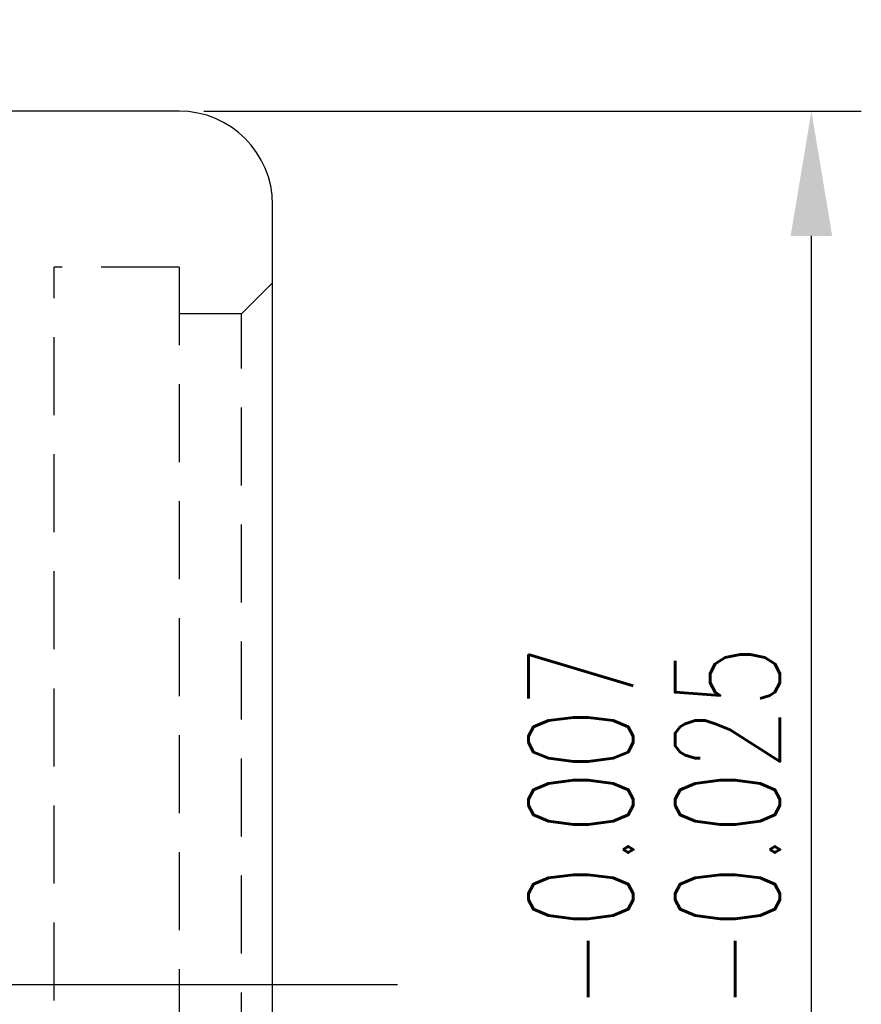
# Model space of a CAD drawing. Extents: x 473 to 1054, y -122 to 208.
# Tile 40 of 40: x 1040 to 1054, y -69 to -53. Entities that reach past the tile are written whole.
import ezdxf

# ---------------------------------------------------------------- set-up
doc = ezdxf.new("R2010")
doc.units = 0
doc.header["$MEASUREMENT"] = 0
doc.header["$PDMODE"] = 1
doc.linetypes.add('CENTER', pattern=[2, 1.25, -0.25, 0.25, -0.25])
doc.linetypes.add('HIDDEN', pattern=[0.375, 0.25, -0.125])
doc.layers.get('DEFPOINTS').update_dxf_attribs({"linetype": 'CONTINUOUS'})
for name, color, linetype in [('CL', 1, 'CENTER'), ('DIM', 4, 'CONTINUOUS'), ('HID', 2, 'HIDDEN'), ('OUT', 3, 'CONTINUOUS')]:
    doc.layers.add(name, color=color, linetype=linetype)
doc.styles.add('CHN', font='SIMPLEX.shx', dxfattribs={"width": 0.7, "bigfont": 'CHINESET.shx'})
doc.dimstyles.get("Standard").update_dxf_attribs({"dimscale": 0, "dimtxt": 4, "dimasz": 3, "dimexe": 1, "dimexo": 0.5, "dimgap": 1, "dimtad": 1, "dimdsep": 46, "dimtxsty": 'CHN', "dimcen": 0.09, "dimclrd": 256, "dimclre": 256, "dimclrt": 256, "dimadec": 0, "dimazin": 0, "dimtp": 1, "dimtm": 1, "dimtfac": 0.6, "dimtix": 1, "dimtmove": 2, "dimatfit": 3, "dimfxl": 1, "dimtvp": 0.85, "dimtolj": 1, "dimarcsym": 0})

# ---------------------------------------------------------------- blocks, each defined once
blk = doc.blocks.new('*D19')
at = {"layer": 'DEFPOINTS', "color": 0, "transparency": 16777216}
for p in [(1042.571, -54.564), (1052.708, -54.564), (1042.571, -82.564)]:
    blk.add_point(p, dxfattribs=at)
at = {"layer": 'DIM', "color": 0, "lineweight": -2, "transparency": 16777216}
for p, q in [((1042.971, -54.564), (1053.508, -54.564)), ((1052.708, -80.564), (1052.708, -56.564)), ((1042.971, -82.564), (1053.508, -82.564))]:
    blk.add_line(p, q, dxfattribs=at)
at = {"layer": 'DIM', "color": 0, "transparency": 16777216}
for points in [[(1052.375, -56.564), (1053.041, -56.564), (1052.708, -54.564)], [(1052.375, -80.564), (1053.041, -80.564), (1052.708, -82.564)]]:
    blk.add_solid(points, dxfattribs=at)
at = {"layer": 'DIM', "color": 0, "transparency": 16777216, "insert": (1050.188, -68.564), "char_height": 2.8, "attachment_point": 5, "rotation": 90, "style": 'CHN'}
blk.add_mtext('\\A1;%%c28{\\H1.680000;\\S-0.007^ -0.025;}', dxfattribs=at)

msp = doc.modelspace()

# ---------------------------------------------------------------- linework, layer by layer
at = {"layer": 'CL', "color": 7, "ltscale": 5}
msp.add_line((1046.071, -68.564), (997.071, -68.564), dxfattribs=at)
at = {"layer": 'HID', "color": 7, "ltscale": 5}
for p, q in [((1042.571, -57.064), (1040.571, -57.064)), ((1040.571, -80.064), (1040.571, -57.064)), ((1042.571, -57.064), (1042.571, -80.064)), ((1044.071, -57.314), (1043.571, -57.814)), ((1043.571, -57.814), (1042.571, -57.814)), ((1043.571, -79.314), (1043.571, -57.814))]:
    msp.add_line(p, q, dxfattribs=at)
at = {"layer": 'OUT', "color": 7, "ltscale": 5}
for p, q in [((1042.571, -54.564), (1009.071, -54.564)), ((1044.071, -81.064), (1044.071, -56.064))]:
    msp.add_line(p, q, dxfattribs=at)
msp.add_arc((1042.571, -56.064), 1.5, 0, 90, dxfattribs=at)

# ---------------------------------------------------------------- dimensions: what is measured, and where the dimension line sits
at = {"layer": 'DIM', "color": 7}
dim = msp.add_linear_dim(base=(1052.708, -54.564), p1=(1042.571, -82.564), p2=(1042.571, -54.564), angle=90, text='%%c<>', dimstyle='STANDARD', override={"dimscale": 0.8, "dimtxt": 3.5, "dimasz": 2.5, "dimgap": 0.7, "dimclrd": 0, "dimclre": 0, "dimclrt": 0, "dimtol": 1, "dimlim": 0, "dimtp": -0.007, "dimtm": 0.025, "dimtdec": 3, "dimtmove": 0}, dxfattribs=at)
dim.commit()
dim.dimension.update_dxf_attribs({"geometry": '*D19', "text_midpoint": (1050.188, -68.564)})

doc.saveas('drawing.dxf')
